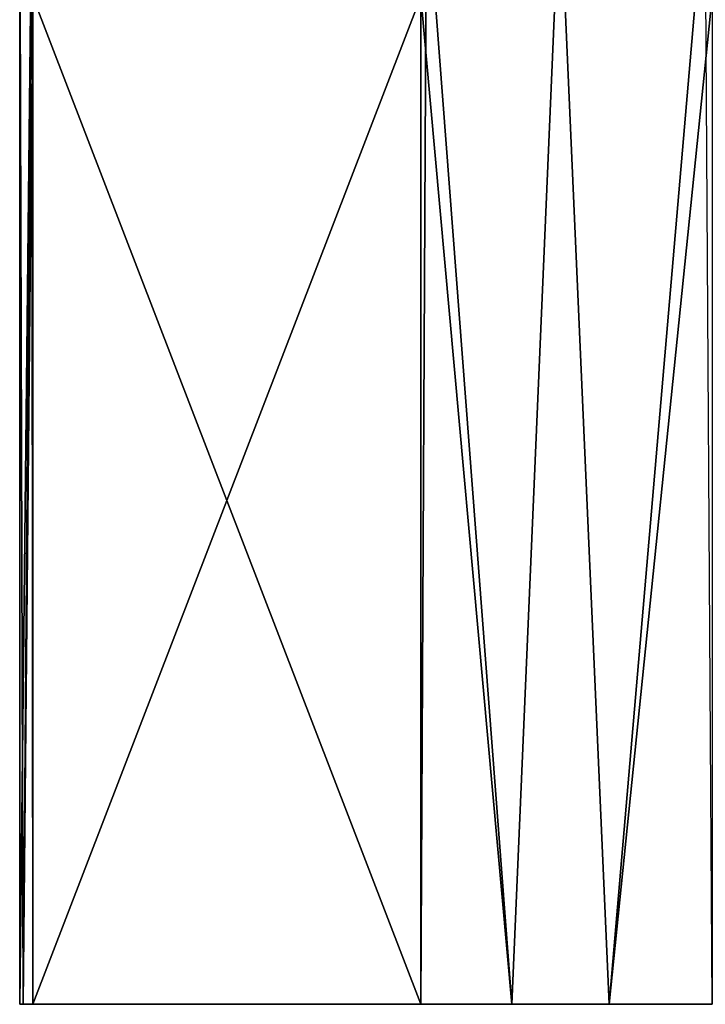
# Model space of a CAD drawing. Header units: metres. Extents: x -139 to 106, y -189 to 40.
# Tile 134 of 256: x -7.5 to -2.74, y -54 to -47.16. Entities that reach past the tile are written whole.
import ezdxf

# ---------------------------------------------------------------- set-up
doc = ezdxf.new("R2010")
doc.units = ezdxf.units.M
doc.layers.add('solid_153_ABGANG1_SW0003', color=7, linetype='CONTINUOUS')

msp = doc.modelspace()

# ---------------------------------------------------------------- linework, layer by layer
at = {"layer": 'solid_153_ABGANG1_SW0003'}
for points in [[(-7.416231, -46.230938, 69.170074), (-7.477081, -53.999996, 69.702026), (-7.5, -53.999996, 70.287895)], [(-7.5, -46.230938, 70.287895), (-7.5, -53.999996, 70.287895), (-7.477081, -53.999996, 70.873764)], [(-7.416231, -46.230938, 69.170074), (-7.5, -53.999996, 70.287895), (-7.5, -46.230938, 70.287895)], [(-7.416229, -46.230938, 71.405724), (-7.5, -46.230938, 70.287895), (-7.477081, -53.999996, 70.873764)], [(-7.408469, -46.999996, 69.119736), (-7.477081, -53.999996, 69.702026), (-7.416231, -46.230938, 69.170074)], [(-7.416229, -46.230938, 71.405724), (-7.477081, -53.999996, 70.873764), (-7.408469, -53.999996, 71.456047)], [(-7.416229, -46.230938, 71.405724), (-7.408469, -53.999996, 71.456047), (-7.408469, -46.999996, 71.456047)], [(-4.676177, -46.230938, 64.424156), (-4.083348, -53.999996, 63.996925), (-4.715887, -53.999996, 64.456047)], [(-4.676177, -46.230938, 64.424156), (-4.715887, -53.999996, 64.456047), (-4.715887, -46.999996, 64.456047)], [(-4.676166, -46.230938, 76.151634), (-4.715887, -46.999996, 76.119736), (-4.083348, -53.999996, 76.578857)], [(-4.676177, -46.230938, 64.424156), (-3.750004, -46.230938, 63.792706), (-4.083348, -53.999996, 63.996925)], [(-3.749992, -46.230938, 76.783089), (-4.676166, -46.230938, 76.151634), (-4.083348, -53.999996, 76.578857)], [(-3.750004, -46.230938, 63.792706), (-3.406463, -53.999996, 63.606125), (-4.083348, -53.999996, 63.996925)], [(-3.749992, -46.230938, 76.783089), (-4.083348, -53.999996, 76.578857), (-3.406463, -53.999996, 76.969658)], [(-3.750004, -46.230938, 63.792706), (-2.740062, -46.230938, 63.306343), (-3.406463, -53.999996, 63.606125)], [(-2.74005, -46.230938, 77.269447), (-3.749992, -46.230938, 76.783089), (-3.406463, -53.999996, 76.969658)], [(-2.740062, -46.230938, 63.306343), (-2.692582, -46.999996, 63.287891), (-3.406463, -53.999996, 63.606125)], [(-2.74005, -46.230938, 77.269447), (-3.406463, -53.999996, 76.969658), (-2.692582, -53.999996, 77.287895)], [(-7.408469, -46.999996, 69.119736), (-7.408469, -53.999996, 69.119736), (-7.477081, -53.999996, 69.702026)], [(-7.408469, -46.999996, 69.119736), (-4.715887, -53.999996, 64.456047), (-7.408469, -53.999996, 69.119736)], [(-7.408469, -46.999996, 69.119736), (-4.715887, -46.999996, 64.456047), (-4.715887, -53.999996, 64.456047)], [(-4.715887, -46.999996, 76.119736), (-7.408469, -53.999996, 71.456047), (-4.715887, -53.999996, 76.119736)], [(-7.408469, -46.999996, 71.456047), (-7.408469, -53.999996, 71.456047), (-4.715887, -46.999996, 76.119736)], [(-4.715887, -46.999996, 76.119736), (-4.715887, -53.999996, 76.119736), (-4.083348, -53.999996, 76.578857)], [(-2.692582, -46.999996, 63.287891), (-2.692582, -53.999996, 63.287891), (-3.406463, -53.999996, 63.606125)], [(-7.477081, -53.999996, 70.873764), (-7.5, -53.999996, 70.287895), (-7.477081, -53.999996, 69.702026)], [(-7.477081, -53.999996, 70.873764), (-7.477081, -53.999996, 69.702026), (-7.408469, -53.999996, 69.119736)], [(-7.408469, -53.999996, 71.456047), (-7.477081, -53.999996, 70.873764), (-7.408469, -53.999996, 69.119736)], [(-7.408469, -53.999996, 71.456047), (-7.408469, -53.999996, 69.119736), (-4.715887, -53.999996, 64.456047)], [(-4.715887, -53.999996, 76.119736), (-7.408469, -53.999996, 71.456047), (-4.715887, -53.999996, 64.456047)], [(-4.715887, -53.999996, 76.119736), (-4.715887, -53.999996, 64.456047), (-4.083348, -53.999996, 63.996925)], [(-4.083348, -53.999996, 76.578857), (-4.715887, -53.999996, 76.119736), (-4.083348, -53.999996, 63.996925)], [(-4.083348, -53.999996, 76.578857), (-4.083348, -53.999996, 63.996925), (-3.406463, -53.999996, 63.606125)], [(-3.406463, -53.999996, 76.969658), (-4.083348, -53.999996, 76.578857), (-3.406463, -53.999996, 63.606125)], [(-3.406463, -53.999996, 76.969658), (-3.406463, -53.999996, 63.606125), (-2.692582, -53.999996, 63.287891)], [(-2.692582, -53.999996, 77.287895), (-3.406463, -53.999996, 76.969658), (-2.692582, -53.999996, 63.287891)]]:
    msp.add_3dface(points, dxfattribs=at)

doc.saveas('drawing.dxf')
